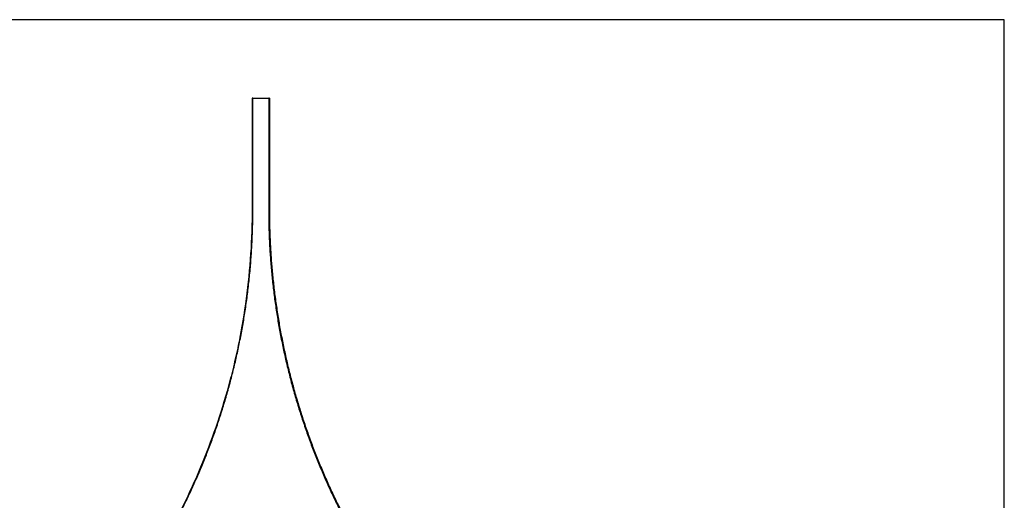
# Model space of a CAD drawing. Header units: millimetres. Extents: x 100 to 8276, y 196 to 5919.
# Tile 4 of 4: x 4188 to 8276, y 3922 to 5919. Entities that reach past the tile are written whole.
import ezdxf

# ---------------------------------------------------------------- set-up
doc = ezdxf.new("R2010")
doc.units = ezdxf.units.MM
doc.header["$LTSCALE"] = 20
doc.layers.add('SCHIZZI', color=9, linetype='Continuous')

msp = doc.modelspace()

# ---------------------------------------------------------------- linework, layer by layer
for p, q in [((5152.77, 5592.92), (5152.77, 5158.55)), ((5155.77, 5592.92), (5152.77, 5592.92)), ((5155.77, 5592.92), (5221.77, 5592.92)), ((5155.77, 5158.55), (5155.77, 5592.92)), ((5155.77, 5592.92), (5221.77, 5592.92)), ((5155.77, 5592.92), (5155.77, 5592.92)), ((5224.77, 5592.92), (5221.77, 5592.92)), ((5221.77, 5592.92), (5221.77, 5158.55)), ((5221.77, 5592.92), (5221.77, 5592.92)), ((5224.77, 5158.55), (5224.77, 5592.92)), ((5224.77, 5592.92), (5224.77, 5592.92)), ((5224.77, 5592.92), (5224.77, 5158.55)), ((5155.77, 5158.53), (5155.77, 5158.55)), ((5155.77, 5158.49), (5155.77, 5158.53)), ((5221.77, 5158.55), (5221.77, 5158.52)), ((5221.77, 5158.52), (5221.77, 5158.49)), ((5224.77, 5158.49), (5224.77, 5158.53)), ((5224.77, 5158.52), (5224.77, 5158.49))]:
    msp.add_line(p, q)
for centre, start, end in [((5158.77, 5158.55), 180.00002, 180.3032), ((5218.77, 5158.55), 359.81352, 0.00002), ((5218.77, 5158.55), 359.69684, 0.00002)]:
    msp.add_arc(centre, 6, start, end)
for points, knots in [([(5152.77, 5158.49), (5153.44, 5094.95), (5151.92, 5031.94), (5144.72, 4906.93), (5139.03, 4844.94), (5123.6, 4721.94), (5113.86, 4660.94), (5096.25, 4570.15), (5089.89, 4540.02), (5079.59, 4494.99), (5076.03, 4480.01), (5070.51, 4457.59), (5068.64, 4450.12), (5064.84, 4435.2), (5062.9, 4427.75), (5045.26, 4360.92), (5027.85, 4302.91), (4989.82, 4189.46), (4969.2, 4134.03), (4924.95, 4025.58), (4901.33, 3972.57), (4851.21, 3868.84), (4824.72, 3818.13), (4796.86, 3768.52)], [0, 0, 0, 0, 0.125, 0.125, 0.25, 0.25, 0.375, 0.375, 0.4375, 0.4375, 0.46875, 0.46875, 0.484375, 0.484375, 0.5, 0.5, 0.625, 0.625, 0.75, 0.75, 0.875, 0.875, 1, 1, 1, 1]), ([(4799.85, 3768.52), (4808.73, 3784.54), (4826.49, 3816.57), (4852.13, 3865.7), (4877.05, 3915.69), (4901.14, 3966.61), (4924.39, 4018.44), (4946.84, 4071.38), (4968.44, 4125.43), (4989.15, 4180.59), (5008.84, 4236.64), (5027.47, 4293.57), (5045.01, 4351.34), (5061.33, 4409.65), (5076.41, 4468.44), (5090.23, 4527.66), (5102.84, 4587.61), (5114.19, 4648.22), (5124.25, 4709.47), (5133.05, 4771.68), (5140.52, 4834.81), (5146.59, 4898.82), (5151.22, 4963.27), (5154.31, 5028.12), (5156.01, 5093.29), (5155.85, 5136.76), (5155.77, 5158.49)], [0, 0, 0, 0, 0.040481, 0.0809672, 0.1214477, 0.1621356, 0.2028295, 0.2435169, 0.2849181, 0.3263264, 0.367727, 0.4094076, 0.4510962, 0.4927761, 0.5341225, 0.5754776, 0.6168234, 0.6585057, 0.7001976, 0.7418793, 0.7846878, 0.8275074, 0.8703156, 0.9135398, 0.9567759, 1, 1, 1, 1]), ([(5221.77, 5158.49), (5221.68, 5138.4), (5221.51, 5098.23), (5222.91, 5037.99), (5225.53, 4977.66), (5229.49, 4917.31), (5234.77, 4856.99), (5241.4, 4796.4), (5249.42, 4735.61), (5258.83, 4674.69), (5269.58, 4614.02), (5281.66, 4553.68), (5295.06, 4493.72), (5309.72, 4434.29), (5325.61, 4375.45), (5342.71, 4317.24), (5361.02, 4259.6), (5380.5, 4202.57), (5401.14, 4146.19), (5423, 4090.24), (5446.07, 4034.77), (5470.33, 3979.82), (5495.64, 3925.66), (5521.99, 3872.36), (5549.27, 3819.83), (5568.21, 3785.62), (5577.68, 3768.52)], [0, 0, 0, 0, 0.0399523, 0.079914, 0.1198664, 0.1601588, 0.2004608, 0.2407534, 0.282096, 0.3234485, 0.3647914, 0.40648, 0.4481782, 0.4898674, 0.5316567, 0.5734549, 0.6152448, 0.6573343, 0.699432, 0.7415221, 0.7844701, 0.8274258, 0.8703744, 0.9135804, 0.9567934, 1, 1, 1, 1]), ([(5224.77, 5158.49), (5224.68, 5138.4), (5224.51, 5098.23), (5225.91, 5037.99), (5228.53, 4977.66), (5232.49, 4917.31), (5237.77, 4856.99), (5244.4, 4796.4), (5252.42, 4735.61), (5261.83, 4674.69), (5272.58, 4614.02), (5284.67, 4553.68), (5298.06, 4493.72), (5312.72, 4434.29), (5328.61, 4375.45), (5345.71, 4317.24), (5364.02, 4259.6), (5383.5, 4202.57), (5404.14, 4146.19), (5426, 4090.24), (5449.07, 4034.77), (5473.33, 3979.82), (5498.64, 3925.66), (5524.99, 3872.36), (5552.27, 3819.83), (5571.21, 3785.62), (5580.68, 3768.52)], [0, 0, 0, 0, 0.0399523, 0.079914, 0.1198664, 0.1601588, 0.2004608, 0.2407534, 0.282096, 0.3234485, 0.3647914, 0.40648, 0.4481782, 0.4898674, 0.5316567, 0.5734549, 0.6152448, 0.6573343, 0.699432, 0.7415221, 0.7844701, 0.8274258, 0.8703744, 0.9135804, 0.9567934, 1, 1, 1, 1]), ([(5580.68, 3768.52), (5571.8, 3784.54), (5554.04, 3816.57), (5528.4, 3865.7), (5503.48, 3915.69), (5479.39, 3966.61), (5456.15, 4018.44), (5433.7, 4071.38), (5412.1, 4125.43), (5391.39, 4180.59), (5371.7, 4236.64), (5353.06, 4293.57), (5335.53, 4351.34), (5319.21, 4409.65), (5304.13, 4468.44), (5290.31, 4527.66), (5277.7, 4587.61), (5266.35, 4648.22), (5256.28, 4709.47), (5247.48, 4771.68), (5240.02, 4834.81), (5233.94, 4898.82), (5229.32, 4963.27), (5226.22, 5028.12), (5224.53, 5093.29), (5224.69, 5136.76), (5224.77, 5158.49)], [0, 0, 0, 0, 0.04048101, 0.08096723, 0.12144773, 0.16213564, 0.20282952, 0.24351686, 0.28491811, 0.32632641, 0.36772702, 0.40940756, 0.45109616, 0.49277605, 0.53412249, 0.57547759, 0.61682345, 0.65850568, 0.70019755, 0.74187931, 0.78468782, 0.82750742, 0.87031559, 0.91353982, 0.95677587, 1, 1, 1, 1])]:
    msp.add_open_spline(points, degree=3, knots=knots)
msp.add_open_spline([(5152.77, 5158.52), (5152.77, 5158.51), (5152.77, 5158.5), (5152.77, 5158.49)], degree=3)
at = {"layer": 'SCHIZZI'}
msp.add_line((8275.5, 5919.33), (100, 5919.33), dxfattribs=at)
at = {"layer": 'SCHIZZI', "color": 7}
msp.add_line((8275.89, 196.2), (8275.5, 5919.33), dxfattribs=at)

doc.saveas('drawing.dxf')
